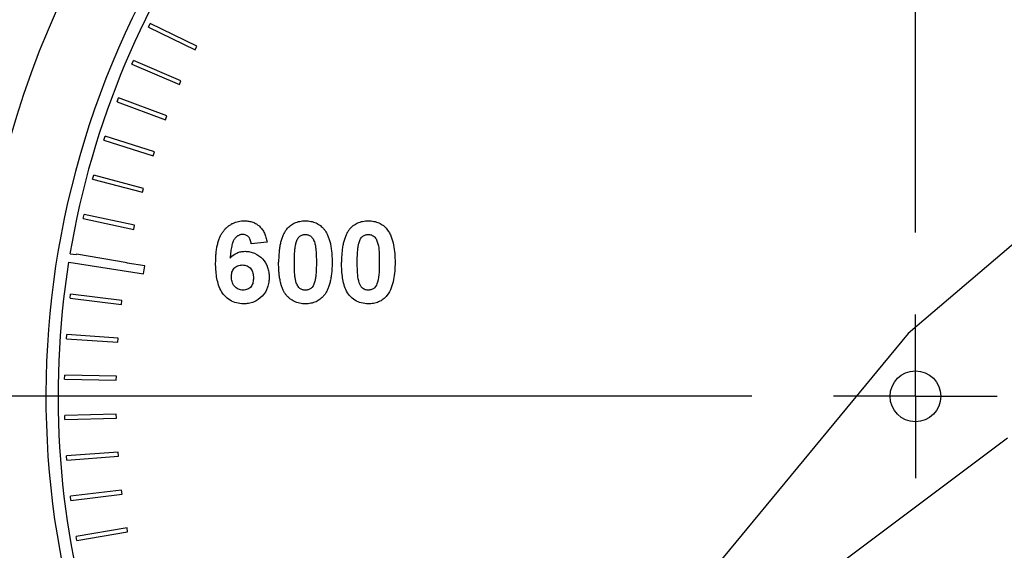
# Model space of a CAD drawing. Header units: inches. Extents: x 5 to 215, y 5 to 165.
# Tile 11 of 74: x 58.463 to 59.666, y 102.388 to 103.036. Entities that reach past the tile are written whole.
import ezdxf

# ---------------------------------------------------------------- set-up
doc = ezdxf.new("R2010")
doc.units = ezdxf.units.IN
doc.header["$LTSCALE"] = 20
doc.header["$MEASUREMENT"] = 0
doc.linetypes.add('CENTERX2', pattern=[0.8, 0.5, -0.1, 0.1, -0.1])
doc.layers.add('CENTER', color=40, linetype='CENTERX2')

# ---------------------------------------------------------------- blocks, each defined once
blk = doc.blocks.new('SW_CENTERMARKSYMBOL_7')
at = {"layer": 'CENTER', "color": 0}
for p, q in [((0, 0.2), (0, 1.4)), ((0, 0), (0, 0.1)), ((-0.2, 0), (-1.4, 0)), ((0, 0), (-0.1, 0)), ((0, 0), (0, -0.1)), ((0, 0), (0.1, 0))]:
    blk.add_line(p, q, dxfattribs=at)

msp = doc.modelspace()

# ---------------------------------------------------------------- linework, layer by layer
for p, q in [((58.6206, 103.0263), (58.6228, 103.0308)), ((58.6206, 103.0263), (58.6774, 102.9989)), ((58.6796, 103.0034), (58.6228, 103.0308)), ((58.6774, 102.9989), (58.6796, 103.0034)), ((58.6002, 102.9813), (58.6022, 102.9859)), ((58.6602, 102.9611), (58.6022, 102.9859)), ((58.6002, 102.9813), (58.6583, 102.9565)), ((58.6583, 102.9565), (58.6602, 102.9611)), ((58.5821, 102.9353), (58.5838, 102.94)), ((58.6429, 102.918), (58.5838, 102.94)), ((59.8967, 102.9483), (59.5489, 102.6525)), ((58.5821, 102.9353), (58.6412, 102.9133)), ((58.6412, 102.9133), (58.6429, 102.918)), ((58.5661, 102.8885), (58.5676, 102.8933)), ((58.6277, 102.8742), (58.5676, 102.8933)), ((58.5661, 102.8885), (58.6262, 102.8694)), ((58.6262, 102.8694), (58.6277, 102.8742)), ((58.5523, 102.841), (58.5536, 102.8458)), ((58.5523, 102.841), (58.6133, 102.8248)), ((58.6146, 102.8296), (58.5536, 102.8458)), ((58.6133, 102.8248), (58.6146, 102.8296)), ((58.5409, 102.7929), (58.5419, 102.7978)), ((58.5409, 102.7929), (58.6025, 102.7796)), ((58.6036, 102.7845), (58.5419, 102.7978)), ((58.6025, 102.7796), (58.6036, 102.7845)), ((58.7655, 102.7639), (58.7462, 102.7618)), ((58.5323, 102.7483), (58.5247, 102.7495)), ((58.5325, 102.7493), (58.5323, 102.7483)), ((58.5947, 102.7389), (58.5325, 102.7493)), ((58.5231, 102.7397), (58.6144, 102.7252)), ((58.5946, 102.7385), (58.5947, 102.7389)), ((58.616, 102.7351), (58.5946, 102.7385)), ((58.6144, 102.7252), (58.616, 102.7351)), ((58.5248, 102.6954), (58.5254, 102.7003)), ((58.588, 102.6929), (58.5254, 102.7003)), ((58.5248, 102.6954), (58.5875, 102.688)), ((58.5875, 102.688), (58.588, 102.6929)), ((58.5203, 102.6461), (58.5207, 102.6511)), ((58.5836, 102.6467), (58.5207, 102.6511)), ((59.5489, 102.6525), (59.1975, 102.2279)), ((58.5203, 102.6461), (58.5832, 102.6417)), ((58.5832, 102.6417), (58.5836, 102.6467)), ((58.5181, 102.5967), (58.5183, 102.6017)), ((58.5813, 102.6003), (58.5183, 102.6017)), ((58.5181, 102.5967), (58.5812, 102.5953)), ((58.5812, 102.5953), (58.5813, 102.6003)), ((58.5812, 102.5539), (58.5182, 102.5523)), ((58.5183, 102.5473), (58.5182, 102.5523)), ((58.5814, 102.5489), (58.5812, 102.5539)), ((58.5183, 102.5473), (58.5814, 102.5489)), ((59.229, 102.1949), (59.6703, 102.5251)), ((58.5834, 102.5075), (58.5205, 102.5029)), ((58.5838, 102.5025), (58.5834, 102.5075)), ((58.5209, 102.4979), (58.5205, 102.5029)), ((58.5209, 102.4979), (58.5838, 102.5025)), ((58.5877, 102.4612), (58.5251, 102.4537)), ((58.5257, 102.4487), (58.5883, 102.4563)), ((58.5883, 102.4563), (58.5877, 102.4612)), ((58.5257, 102.4487), (58.5251, 102.4537)), ((58.5943, 102.4152), (58.5321, 102.4047)), ((58.5329, 102.3998), (58.5951, 102.4103)), ((58.5951, 102.4103), (58.5943, 102.4152)), ((58.5329, 102.3998), (58.5321, 102.4047))]:
    msp.add_line(p, q)
for radius in [1.3, 1.15, 0.031]:
    msp.add_circle((59.5578, 102.5758), radius)
for radius, start, end in [(1.0626, 315, 225), (1.0477, 144, 170.4531), (1.0477, 171, 197.4531)]:
    msp.add_arc((59.5578, 102.5758), radius, start, end)
for points, knots in [([(59.5578, 101.3458), (59.2316, 101.3458), (58.9187, 101.4754), (58.4574, 101.9367), (58.3278, 102.2496), (58.3278, 102.902), (58.4574, 103.2149), (58.9187, 103.6762), (59.2316, 103.8058), (59.5578, 103.8058)], [0, 0, 0, 0, 0.25, 0.25, 0.5, 0.5, 0.75, 0.75, 1, 1, 1, 1]), ([(59.5578, 103.8058), (59.884, 103.8058), (60.1969, 103.6762), (60.6582, 103.2149), (60.7878, 102.902), (60.7878, 102.2496), (60.6582, 101.9367), (60.1969, 101.4754), (59.884, 101.3458), (59.5578, 101.3458)], [0, 0, 0, 0, 0.25, 0.25, 0.5, 0.5, 0.75, 0.75, 1, 1, 1, 1]), ([(58.7026, 102.7386), (58.7027, 102.7408), (58.7027, 102.7451), (58.7032, 102.7512), (58.7039, 102.7568), (58.705, 102.762), (58.7064, 102.7667), (58.708, 102.7709), (58.71, 102.7747), (58.7124, 102.7779), (58.7149, 102.7808), (58.7177, 102.7832), (58.7206, 102.7853), (58.7237, 102.787), (58.727, 102.7883), (58.7305, 102.7893), (58.7342, 102.7899), (58.7367, 102.7899), (58.738, 102.79)], [0, 0, 0, 0, 0.093231, 0.180145, 0.26072, 0.335343, 0.404394, 0.468663, 0.528671, 0.585124, 0.639046, 0.691174, 0.741714, 0.791947, 0.842075, 0.893016, 0.945666, 1, 1, 1, 1]), ([(58.738, 102.79), (58.7389, 102.79), (58.7407, 102.7899), (58.7433, 102.7896), (58.7457, 102.7891), (58.7481, 102.7884), (58.7503, 102.7874), (58.7524, 102.7862), (58.7544, 102.7849), (58.7563, 102.7833), (58.758, 102.7815), (58.7596, 102.7796), (58.761, 102.7774), (58.7622, 102.7751), (58.7633, 102.7725), (58.7642, 102.7698), (58.7649, 102.7669), (58.7653, 102.7649), (58.7655, 102.7639)], [0, 0, 0, 0, 0.064752, 0.126581, 0.18684, 0.245514, 0.30285, 0.360345, 0.417913, 0.476092, 0.535069, 0.595104, 0.65639, 0.719434, 0.784953, 0.853161, 0.924888, 1, 1, 1, 1]), ([(58.7895, 102.7798), (58.7901, 102.7806), (58.7915, 102.7822), (58.7939, 102.7843), (58.7965, 102.7861), (58.7992, 102.7875), (58.8022, 102.7886), (58.8054, 102.7894), (58.8087, 102.7899), (58.8111, 102.7899), (58.8122, 102.79)], [0, 0, 0, 0, 0.123958, 0.2447, 0.363941, 0.484152, 0.605999, 0.731306, 0.862758, 1, 1, 1, 1]), ([(58.8122, 102.79), (58.8134, 102.7899), (58.8158, 102.7899), (58.8191, 102.7894), (58.8223, 102.7886), (58.8253, 102.7875), (58.8281, 102.786), (58.8306, 102.7842), (58.833, 102.7821), (58.8344, 102.7805), (58.8351, 102.7797)], [0, 0, 0, 0, 0.137323, 0.267352, 0.392965, 0.51492, 0.6342, 0.754352, 0.875575, 1, 1, 1, 1]), ([(58.8664, 102.7798), (58.8671, 102.7806), (58.8684, 102.7822), (58.8708, 102.7843), (58.8734, 102.7861), (58.8762, 102.7875), (58.8791, 102.7886), (58.8823, 102.7894), (58.8857, 102.7899), (58.888, 102.7899), (58.8892, 102.79)], [0, 0, 0, 0, 0.123958, 0.2447, 0.363941, 0.484152, 0.605999, 0.731306, 0.862758, 1, 1, 1, 1]), ([(58.8892, 102.79), (58.8904, 102.7899), (58.8927, 102.7899), (58.8961, 102.7894), (58.8992, 102.7886), (58.9022, 102.7875), (58.905, 102.786), (58.9076, 102.7842), (58.91, 102.7821), (58.9113, 102.7805), (58.912, 102.7797)], [0, 0, 0, 0, 0.137323, 0.267352, 0.392965, 0.51492, 0.6342, 0.754352, 0.875575, 1, 1, 1, 1]), ([(58.7355, 102.7733), (58.7351, 102.7733), (58.7341, 102.7733), (58.7327, 102.773), (58.7314, 102.7725), (58.7301, 102.7719), (58.7288, 102.7711), (58.7277, 102.7701), (58.7265, 102.769), (58.7255, 102.7676), (58.7245, 102.766), (58.7236, 102.764), (58.7228, 102.7616), (58.7222, 102.7589), (58.7216, 102.7558), (58.7211, 102.7523), (58.7207, 102.7485), (58.7205, 102.7458), (58.7204, 102.7444)], [0, 0, 0, 0, 0.040154, 0.079904, 0.118642, 0.15824, 0.198858, 0.241137, 0.285631, 0.332857, 0.385095, 0.444912, 0.513586, 0.591645, 0.679009, 0.775791, 0.882727, 1, 1, 1, 1]), ([(58.7462, 102.7618), (58.7461, 102.7627), (58.7458, 102.7644), (58.7451, 102.7668), (58.7441, 102.7689), (58.7428, 102.7705), (58.7413, 102.7718), (58.7396, 102.7727), (58.7376, 102.7732), (58.7363, 102.7733), (58.7355, 102.7733)], [0, 0, 0, 0, 0.16009, 0.301259, 0.428172, 0.544692, 0.656041, 0.765565, 0.878269, 1, 1, 1, 1]), ([(58.7895, 102.7798), (58.789, 102.7793), (58.7882, 102.7782), (58.7871, 102.7765), (58.7861, 102.7746), (58.7851, 102.7727), (58.7842, 102.7706), (58.7834, 102.7684), (58.7826, 102.766), (58.782, 102.7636), (58.7814, 102.761), (58.7809, 102.7583), (58.7805, 102.7554), (58.7802, 102.7525), (58.7799, 102.7494), (58.7797, 102.7462), (58.7796, 102.7429), (58.7796, 102.7406), (58.7796, 102.7395)], [0, 0, 0, 0, 0.047398, 0.09604, 0.146129, 0.197851, 0.251561, 0.307484, 0.365646, 0.425427, 0.488096, 0.553258, 0.620826, 0.691436, 0.764257, 0.840213, 0.918471, 1, 1, 1, 1]), ([(58.8009, 102.7635), (58.8012, 102.7644), (58.8017, 102.766), (58.8028, 102.7681), (58.804, 102.7699), (58.8055, 102.7712), (58.807, 102.7721), (58.8087, 102.7728), (58.8104, 102.7732), (58.8116, 102.7733), (58.8122, 102.7733)], [0, 0, 0, 0, 0.165967, 0.313051, 0.441925, 0.558757, 0.669878, 0.777615, 0.887576, 1, 1, 1, 1]), ([(58.8122, 102.7733), (58.8129, 102.7733), (58.8141, 102.7732), (58.8158, 102.7728), (58.8175, 102.7721), (58.819, 102.7712), (58.8205, 102.7698), (58.8217, 102.7679), (58.8229, 102.7655), (58.8237, 102.7631), (58.8243, 102.7608), (58.8247, 102.7587), (58.825, 102.7563), (58.8252, 102.7535), (58.8255, 102.7504), (58.8256, 102.747), (58.8257, 102.7433), (58.8257, 102.7407), (58.8257, 102.7393)], [0, 0, 0, 0, 0.045051, 0.089115, 0.131831, 0.175939, 0.223767, 0.279492, 0.344622, 0.420959, 0.465855, 0.51804, 0.578352, 0.64628, 0.722489, 0.806966, 0.899303, 1, 1, 1, 1]), ([(58.8351, 102.7797), (58.8355, 102.7792), (58.8363, 102.7781), (58.8374, 102.7764), (58.8385, 102.7746), (58.8394, 102.7726), (58.8403, 102.7705), (58.8411, 102.7683), (58.8419, 102.7659), (58.8425, 102.7635), (58.8431, 102.7609), (58.8436, 102.7582), (58.844, 102.7553), (58.8443, 102.7524), (58.8446, 102.7493), (58.8448, 102.7461), (58.8449, 102.7427), (58.8449, 102.7405), (58.8449, 102.7393)], [0, 0, 0, 0, 0.046673, 0.095251, 0.144862, 0.19631, 0.249763, 0.305775, 0.363267, 0.423548, 0.486033, 0.551487, 0.619434, 0.689951, 0.763148, 0.839004, 0.918105, 1, 1, 1, 1]), ([(58.8664, 102.7798), (58.866, 102.7793), (58.8651, 102.7782), (58.864, 102.7765), (58.863, 102.7746), (58.862, 102.7727), (58.8611, 102.7706), (58.8603, 102.7684), (58.8596, 102.766), (58.8589, 102.7636), (58.8584, 102.761), (58.8578, 102.7583), (58.8574, 102.7554), (58.8571, 102.7525), (58.8568, 102.7494), (58.8566, 102.7462), (58.8565, 102.7429), (58.8565, 102.7406), (58.8565, 102.7395)], [0, 0, 0, 0, 0.047398, 0.09604, 0.146129, 0.197851, 0.251561, 0.307484, 0.365646, 0.425427, 0.488096, 0.553258, 0.620826, 0.691436, 0.764257, 0.840213, 0.918471, 1, 1, 1, 1]), ([(58.8779, 102.7635), (58.8781, 102.7644), (58.8787, 102.766), (58.8797, 102.7681), (58.8809, 102.7699), (58.8824, 102.7712), (58.8839, 102.7721), (58.8856, 102.7728), (58.8874, 102.7732), (58.8886, 102.7733), (58.8892, 102.7733)], [0, 0, 0, 0, 0.165967, 0.313051, 0.441925, 0.558757, 0.669878, 0.777615, 0.887576, 1, 1, 1, 1]), ([(58.8892, 102.7733), (58.8909, 102.7732), (58.8926, 102.773), (58.8956, 102.7715), (58.897, 102.7704), (58.8989, 102.7676), (58.8996, 102.766), (58.9007, 102.7628), (58.9012, 102.7612), (58.9026, 102.7528), (58.9026, 102.7461), (58.9026, 102.7393)], [0, 0, 0, 0, 0.125, 0.125, 0.25, 0.25, 0.375, 0.375, 0.5, 0.5, 1, 1, 1, 1]), ([(58.912, 102.7797), (58.9131, 102.7783), (58.9141, 102.7768), (58.9158, 102.7738), (58.9166, 102.7722), (58.9185, 102.7673), (58.9194, 102.7638), (58.9214, 102.7534), (58.9218, 102.7464), (58.9219, 102.7393)], [0, 0, 0, 0, 0.125, 0.125, 0.25, 0.25, 0.5, 0.5, 1, 1, 1, 1]), ([(58.7988, 102.7393), (58.7988, 102.7407), (58.7988, 102.7433), (58.7989, 102.7471), (58.7991, 102.7506), (58.7993, 102.7538), (58.7996, 102.7566), (58.8, 102.7592), (58.8004, 102.7615), (58.8008, 102.7628), (58.8009, 102.7635)], [0, 0, 0, 0, 0.168587, 0.324063, 0.467301, 0.598424, 0.716663, 0.822958, 0.917627, 1, 1, 1, 1]), ([(58.8757, 102.7393), (58.8757, 102.7407), (58.8757, 102.7433), (58.8758, 102.7471), (58.876, 102.7506), (58.8762, 102.7538), (58.8765, 102.7566), (58.8769, 102.7592), (58.8773, 102.7615), (58.8777, 102.7628), (58.8779, 102.7635)], [0, 0, 0, 0, 0.168587, 0.324063, 0.467301, 0.598424, 0.716663, 0.822958, 0.917627, 1, 1, 1, 1]), ([(58.7204, 102.7444), (58.7227, 102.747), (58.7253, 102.7492), (58.73, 102.7514), (58.7317, 102.7519), (58.735, 102.7526), (58.7367, 102.7527), (58.7385, 102.7528)], [0, 0, 0, 0, 0.5, 0.5, 0.75, 0.75, 1, 1, 1, 1]), ([(58.7385, 102.7528), (58.7405, 102.7527), (58.7425, 102.7526), (58.7464, 102.7518), (58.7484, 102.7512), (58.7539, 102.7488), (58.7571, 102.7464), (58.7626, 102.7405), (58.7648, 102.737), (58.7668, 102.7313), (58.7673, 102.7293), (58.7679, 102.7253), (58.768, 102.7233), (58.768, 102.7213)], [0, 0, 0, 0, 0.125, 0.125, 0.25, 0.25, 0.5, 0.5, 0.75, 0.75, 0.875, 0.875, 1, 1, 1, 1]), ([(58.7366, 102.6887), (58.7337, 102.6888), (58.7309, 102.689), (58.7254, 102.6905), (58.7227, 102.6916), (58.7155, 102.6961), (58.7114, 102.7005), (58.7062, 102.7105), (58.7047, 102.7161), (58.703, 102.7273), (58.7027, 102.7329), (58.7026, 102.7386)], [0, 0, 0, 0, 0.125, 0.125, 0.25, 0.25, 0.5, 0.5, 0.75, 0.75, 1, 1, 1, 1]), ([(58.7219, 102.7217), (58.7219, 102.7236), (58.722, 102.7254), (58.7231, 102.729), (58.724, 102.7307), (58.7265, 102.7334), (58.7281, 102.7344), (58.7315, 102.7358), (58.7334, 102.7361), (58.7352, 102.7361)], [0, 0, 0, 0, 0.25, 0.25, 0.5, 0.5, 0.75, 0.75, 1, 1, 1, 1]), ([(58.7352, 102.7361), (58.7372, 102.736), (58.7392, 102.7358), (58.7428, 102.7342), (58.7444, 102.733), (58.7469, 102.73), (58.7477, 102.7281), (58.7486, 102.7243), (58.7488, 102.7223), (58.7488, 102.7203)], [0, 0, 0, 0, 0.25, 0.25, 0.5, 0.5, 0.75, 0.75, 1, 1, 1, 1]), ([(58.8122, 102.6887), (58.811, 102.6887), (58.8087, 102.6888), (58.8053, 102.6893), (58.802, 102.6902), (58.7989, 102.6914), (58.7961, 102.693), (58.7933, 102.6949), (58.7908, 102.6972), (58.7889, 102.6993), (58.7874, 102.7013), (58.7864, 102.7029), (58.7854, 102.7046), (58.7846, 102.7065), (58.7838, 102.7085), (58.783, 102.7106), (58.7824, 102.7129), (58.7818, 102.7153), (58.7813, 102.7179), (58.7808, 102.7206), (58.7804, 102.7234), (58.7801, 102.7264), (58.7799, 102.7294), (58.7797, 102.7327), (58.7796, 102.736), (58.7796, 102.7383), (58.7796, 102.7395)], [0, 0, 0, 0, 0.052409, 0.102698, 0.151428, 0.199593, 0.247225, 0.295496, 0.34477, 0.395913, 0.422466, 0.450208, 0.479008, 0.508969, 0.540574, 0.57368, 0.608385, 0.644555, 0.682462, 0.722219, 0.763823, 0.807353, 0.852522, 0.899675, 0.948823, 1, 1, 1, 1]), ([(58.8122, 102.7054), (58.8116, 102.7054), (58.8104, 102.7054), (58.8087, 102.7058), (58.8071, 102.7065), (58.8055, 102.7074), (58.804, 102.7088), (58.8028, 102.7107), (58.8016, 102.7131), (58.8008, 102.7155), (58.8002, 102.7178), (58.7998, 102.7199), (58.7995, 102.7223), (58.7992, 102.7251), (58.7991, 102.7282), (58.7989, 102.7316), (58.7988, 102.7353), (58.7988, 102.7379), (58.7988, 102.7393)], [0, 0, 0, 0, 0.045111, 0.088643, 0.131873, 0.175782, 0.223334, 0.278855, 0.344286, 0.420258, 0.465092, 0.517437, 0.577764, 0.646322, 0.722599, 0.806717, 0.899165, 1, 1, 1, 1]), ([(58.8257, 102.7393), (58.8257, 102.7379), (58.8257, 102.7353), (58.8256, 102.7315), (58.8254, 102.728), (58.8252, 102.7249), (58.8249, 102.722), (58.8245, 102.7195), (58.8241, 102.7172), (58.8237, 102.7158), (58.8236, 102.7152)], [0, 0, 0, 0, 0.168314, 0.324299, 0.468006, 0.598736, 0.717362, 0.823188, 0.917357, 1, 1, 1, 1]), ([(58.8449, 102.7393), (58.8449, 102.7381), (58.8449, 102.7359), (58.8448, 102.7325), (58.8446, 102.7293), (58.8443, 102.7263), (58.844, 102.7233), (58.8436, 102.7204), (58.843, 102.7177), (58.8425, 102.7151), (58.8418, 102.7127), (58.8411, 102.7103), (58.8403, 102.7081), (58.8394, 102.706), (58.8384, 102.704), (58.8374, 102.7022), (58.8363, 102.7005), (58.8355, 102.6994), (58.835, 102.6989)], [0, 0, 0, 0, 0.081774, 0.160286, 0.236029, 0.309118, 0.37953, 0.447377, 0.512357, 0.574749, 0.634941, 0.692941, 0.748708, 0.802702, 0.854279, 0.904229, 0.952735, 1, 1, 1, 1]), ([(58.8892, 102.6887), (58.8863, 102.6888), (58.8834, 102.689), (58.8779, 102.6905), (58.8752, 102.6916), (58.868, 102.6962), (58.8641, 102.7008), (58.8594, 102.7112), (58.8582, 102.7169), (58.8567, 102.7281), (58.8565, 102.7338), (58.8565, 102.7395)], [0, 0, 0, 0, 0.125, 0.125, 0.25, 0.25, 0.5, 0.5, 0.75, 0.75, 1, 1, 1, 1]), ([(58.8892, 102.7054), (58.8875, 102.7054), (58.8858, 102.7057), (58.8827, 102.7071), (58.8814, 102.7082), (58.8785, 102.7124), (58.8775, 102.7158), (58.8763, 102.7224), (58.8761, 102.7258), (58.8758, 102.7325), (58.8757, 102.7359), (58.8757, 102.7393)], [0, 0, 0, 0, 0.125, 0.125, 0.25, 0.25, 0.5, 0.5, 0.75, 0.75, 1, 1, 1, 1]), ([(58.9026, 102.7393), (58.9026, 102.7352), (58.9026, 102.7312), (58.902, 102.7231), (58.9015, 102.7191), (58.9005, 102.7152)], [0, 0, 0, 0, 0.5, 0.5, 1, 1, 1, 1]), ([(58.9219, 102.7393), (58.9218, 102.7322), (58.9215, 102.7252), (58.9194, 102.7147), (58.9185, 102.7113), (58.9159, 102.7047), (58.9141, 102.7017), (58.912, 102.6989)], [0, 0, 0, 0, 0.5, 0.5, 0.75, 0.75, 1, 1, 1, 1]), ([(58.7362, 102.7054), (58.7352, 102.7054), (58.7342, 102.7055), (58.7322, 102.7059), (58.7312, 102.7062), (58.7285, 102.7076), (58.7268, 102.7089), (58.7242, 102.7119), (58.7232, 102.7138), (58.7221, 102.7177), (58.7219, 102.7197), (58.7219, 102.7217)], [0, 0, 0, 0, 0.125, 0.125, 0.25, 0.25, 0.5, 0.5, 0.75, 0.75, 1, 1, 1, 1]), ([(58.768, 102.7213), (58.768, 102.7192), (58.7679, 102.7171), (58.7673, 102.7129), (58.7668, 102.7109), (58.7648, 102.7048), (58.7625, 102.7011), (58.7566, 102.6949), (58.753, 102.6924), (58.7471, 102.6901), (58.7451, 102.6896), (58.7408, 102.6888), (58.7387, 102.6887), (58.7366, 102.6887)], [0, 0, 0, 0, 0.125, 0.125, 0.25, 0.25, 0.5, 0.5, 0.75, 0.75, 0.875, 0.875, 1, 1, 1, 1]), ([(58.7488, 102.7203), (58.7487, 102.7185), (58.7487, 102.7166), (58.7478, 102.713), (58.7472, 102.7112), (58.7448, 102.7083), (58.7433, 102.7072), (58.7408, 102.7061), (58.7399, 102.7058), (58.738, 102.7054), (58.7371, 102.7054), (58.7362, 102.7054)], [0, 0, 0, 0, 0.25, 0.25, 0.5, 0.5, 0.75, 0.75, 0.875, 0.875, 1, 1, 1, 1]), ([(58.8236, 102.7152), (58.8233, 102.7143), (58.8228, 102.7127), (58.8217, 102.7105), (58.8205, 102.7088), (58.819, 102.7075), (58.8175, 102.7065), (58.8158, 102.7059), (58.8141, 102.7054), (58.8129, 102.7054), (58.8122, 102.7054)], [0, 0, 0, 0, 0.165947, 0.313014, 0.441872, 0.55869, 0.668748, 0.777614, 0.886362, 1, 1, 1, 1]), ([(58.9005, 102.7152), (58.8996, 102.7126), (58.8987, 102.71), (58.8956, 102.7072), (58.8945, 102.7065), (58.8919, 102.7056), (58.8905, 102.7054), (58.8892, 102.7054)], [0, 0, 0, 0, 0.5, 0.5, 0.75, 0.75, 1, 1, 1, 1]), ([(58.835, 102.6989), (58.8343, 102.698), (58.833, 102.6964), (58.8306, 102.6944), (58.828, 102.6926), (58.8253, 102.6912), (58.8223, 102.69), (58.8191, 102.6893), (58.8157, 102.6888), (58.8134, 102.6887), (58.8122, 102.6887)], [0, 0, 0, 0, 0.123954, 0.244691, 0.363928, 0.483447, 0.606014, 0.731315, 0.862763, 1, 1, 1, 1]), ([(58.912, 102.6989), (58.9106, 102.6972), (58.9091, 102.6956), (58.9057, 102.693), (58.9038, 102.6919), (58.8998, 102.6902), (58.8978, 102.6896), (58.8935, 102.6889), (58.8913, 102.6887), (58.8892, 102.6887)], [0, 0, 0, 0, 0.25, 0.25, 0.5, 0.5, 0.75, 0.75, 1, 1, 1, 1])]:
    msp.add_open_spline(points, degree=3, knots=knots)

# ---------------------------------------------------------------- block references
at = {"layer": 'CENTER'}
msp.add_blockref('SW_CENTERMARKSYMBOL_7', (59.5578, 102.5758), dxfattribs=at)

doc.saveas('drawing.dxf')
